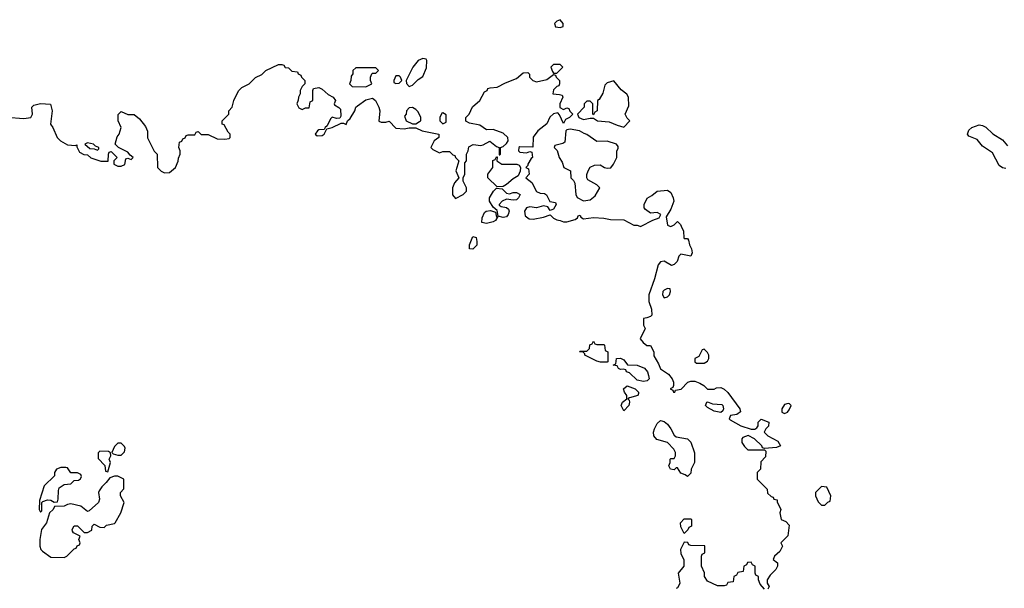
# Model space of a CAD drawing. Header units: inches. Extents: x 2380249 to 2585472, y 382747 to 546448.
# Tile 197 of 256: x 2462405 to 2468281, y 487839 to 491233. Entities that reach past the tile are written whole.
import ezdxf

# ---------------------------------------------------------------- set-up
doc = ezdxf.new("R2010")
doc.units = ezdxf.units.IN
doc.header["$MEASUREMENT"] = 0
doc.layers.add('C4468', color=7, linetype='Continuous')
doc.layers.add('C4469', color=7, linetype='Continuous')

msp = doc.modelspace()

# ---------------------------------------------------------------- linework, layer by layer
at = {"layer": 'C4468', "color": 4, "elevation": 44}
for points in [[(2466105, 490000), (2466110, 489998), (2466113.7, 490000)], [(2466352.5, 490000), (2466366, 489970), (2466368, 489930), (2466370, 489926), (2466390, 489926), (2466396.4, 489916.4), (2466402, 489890), (2466414.6, 489865.4), (2466418, 489842), (2466410, 489822), (2466350, 489834), (2466338, 489822), (2466328, 489790), (2466310, 489772), (2466294.6, 489765.4), (2466250, 489791.3), (2466230, 489786.8), (2466216, 489770), (2466193.1, 489686.9), (2466159.3, 489590), (2466159.3, 489550), (2466175.3, 489504.7), (2466178, 489470), (2466170, 489462), (2466147.3, 489452.7), (2466128, 489450), (2466128, 489410), (2466138, 489390), (2466108.4, 489328.4), (2466126, 489306), (2466148, 489288), (2466170, 489288), (2466188.7, 489250), (2466190, 489226), (2466218, 489178), (2466229, 489149), (2466276.5, 489116.5), (2466298, 489090), (2466306, 489070), (2466306, 489050), (2466302, 489038), (2466286, 489030), (2466302, 489022), (2466306, 489010), (2466314, 489010), (2466318, 489022), (2466352.7, 489027.3), (2466391.6, 489068.4), (2466410, 489075.3), (2466434.6, 489074.6), (2466463.1, 489063.1), (2466488.4, 489048.4), (2466510, 489028), (2466550, 489028), (2466563.6, 489036.4), (2466590, 489038), (2466610, 489028), (2466630, 489008), (2466702, 488910), (2466707.3, 488892.7), (2466684.7, 488875.3), (2466646, 488870), (2466638, 488850), (2466644.7, 488844.7), (2466709, 488809), (2466770, 488788), (2466791.1, 488788.9), (2466803.6, 488796.4), (2466811.1, 488808.9), (2466811.3, 488830), (2466830, 488848.7), (2466875.3, 488830), (2466874, 488806), (2466858, 488790), (2466848, 488770), (2466869, 488749), (2466930, 488718), (2466946, 488690), (2466920.4, 488679.6), (2466850, 488674), (2466838, 488678), (2466834, 488690), (2466790.9, 488730.9), (2466751.3, 488751.3), (2466721.2, 488738.8), (2466715.3, 488730), (2466715.3, 488710), (2466730, 488686), (2466750, 488666), (2466850, 488666), (2466858, 488658), (2466856.4, 488623.6), (2466827.3, 488592.7), (2466826, 488550), (2466806, 488530), (2466806, 488490), (2466866, 488430), (2466867.3, 488407.3), (2466890, 488386), (2466902, 488382), (2466906, 488370), (2466926, 488366), (2466926, 488354), (2466948, 488310), (2466942, 488290), (2466949.2, 488250), (2466978, 488238), (2466996.4, 488216.4), (2466988.7, 488151.3), (2466948, 488110), (2466958, 488090), (2466942, 488058), (2466908.7, 488030), (2466902, 488010), (2466928, 487990), (2466928, 487970), (2466918, 487950), (2466883.1, 487916.9), (2466866, 487890), (2466866, 487870), (2466878, 487850), (2466870, 487834)], [(2466285, 490000), (2466290, 489998), (2466294, 490000)], [(2466850, 487834), (2466823.6, 487863.6), (2466814, 487890), (2466814, 487910), (2466798, 487918), (2466794, 487930), (2466794, 487970), (2466778, 487978), (2466770, 487994), (2466747.3, 487992.7), (2466742, 487978), (2466726, 487970), (2466722, 487938), (2466690, 487934), (2466682, 487918), (2466666, 487910), (2466662, 487878), (2466630, 487874), (2466622, 487858), (2466610, 487854), (2466570, 487854), (2466510, 487882), (2466492, 487910), (2466491.6, 487931.6), (2466474, 487970), (2466474, 488030), (2466478, 488042), (2466494, 488050), (2466492.7, 488092.7), (2466410, 488094), (2466398, 488098), (2466392.7, 488112.7), (2466370, 488114), (2466349, 488070), (2466350, 488046), (2466368.7, 488008.7), (2466368.9, 487971.1), (2466335.3, 487930), (2466344, 487870), (2466340.2, 487859.8), (2466330, 487842), (2466322, 487838)]]:
    msp.add_lwpolyline(points, dxfattribs=at)
at = {"layer": 'C4468', "color": 4}
for points, elevation in [([(2465110, 489864), (2465090, 489866), (2465088.7, 489870), (2465089, 489890), (2465110, 489938), (2465130, 489932), (2465134, 489910), (2465132.2, 489887.8)], 44), ([(2466270, 489628), (2466250, 489619), (2466242.8, 489610), (2466241, 489590), (2466250, 489572), (2466270, 489578), (2466282, 489590), (2466288, 489610), (2466286, 489626)], 44), ([(2465850, 489294), (2465890, 489294), (2465894, 489290), (2465898, 489258), (2465914, 489250), (2465914, 489190), (2465910, 489188), (2465871, 489189), (2465850, 489195.3), (2465778, 489230), (2465778, 489238), (2465768, 489248), (2465746, 489250), (2465750, 489254), (2465790, 489254), (2465806, 489270), (2465807.3, 489292.7), (2465822, 489298), (2465830, 489314), (2465838, 489298)], 44), ([(2466490, 489266), (2466478, 489262), (2466456.9, 489223.1), (2466434, 489210), (2466434, 489190), (2466443.6, 489183.6), (2466490, 489182), (2466510, 489194), (2466518, 489210), (2466518, 489230), (2466510, 489246)], 44), ([(2466126.8, 489073.2), (2466090, 489080.9), (2466044, 489124), (2466026, 489130), (2466022, 489142), (2466007.3, 489147.3), (2465990, 489144), (2465978, 489150), (2465970, 489166), (2465946, 489170), (2465962, 489178), (2465966, 489210), (2465990, 489212), (2466010, 489202), (2466032.7, 489172.7), (2466090, 489171.3), (2466133.4, 489153.4), (2466150.9, 489130.9), (2466158, 489110), (2466162, 489090), (2466150, 489078)], 44), ([(2466010, 488898), (2465995.3, 488930), (2466002, 488950), (2466028, 488970), (2466028.7, 488990), (2466014, 489010), (2466009.2, 489030), (2466030, 489046.8), (2466078, 489030), (2466098, 489010), (2466098, 489002), (2466094, 488990), (2466043.6, 488976.4), (2466034, 488970), (2466042, 488962), (2466044.7, 488950), (2466041, 488930)], 44), ([(2466590, 488888.7), (2466550, 488895.3), (2466510, 488918), (2466498, 488930), (2466506, 488950), (2466510, 488952), (2466539.6, 488939.6), (2466595.3, 488935.3), (2466602, 488930), (2466604.7, 488910), (2466602, 488898)], 44), ([(2466990, 488942), (2466970, 488935.3), (2466954, 488910), (2466954, 488890), (2466970, 488882), (2466986, 488890), (2466996.4, 488903.6), (2467008, 488930), (2466999, 488939)], 44), ([(2466390, 488506), (2466376.4, 488516.4), (2466350, 488526), (2466330, 488558), (2466322, 488558), (2466310, 488546), (2466288, 488550), (2466278, 488570), (2466286, 488590), (2466286, 488610), (2466290, 488614), (2466310, 488614), (2466318, 488630), (2466318, 488650), (2466308, 488670), (2466270, 488708.7), (2466206.6, 488726.6), (2466190, 488748), (2466186.6, 488770), (2466192.3, 488790), (2466210, 488822.8), (2466230, 488840.7), (2466250, 488834), (2466270, 488818.8), (2466291, 488790), (2466310, 488752), (2466322, 488742), (2466390, 488731), (2466410.7, 488710.7), (2466432.7, 488647.3), (2466432, 488590), (2466412, 488550), (2466410, 488526)], 44), ([(2463010, 488706), (2462990, 488706), (2462970, 488686), (2462954, 488650), (2462962, 488642), (2462990, 488634), (2463010, 488634), (2463030, 488654), (2463034.6, 488674.6), (2463030, 488686)], 48), ([(2462883.6, 488656.4), (2462872.7, 488647.3), (2462872.7, 488612.7), (2462912.7, 488572.7), (2462918, 488538), (2462930, 488534), (2462946, 488590), (2462938, 488610), (2462948, 488630), (2462947.3, 488647.3), (2462935.3, 488655.3)], 48), ([(2462680.4, 488560.4), (2462650, 488559), (2462624.7, 488550), (2462612, 488530), (2462612, 488510), (2462551.3, 488450), (2462523.6, 488363.6), (2462522, 488310), (2462530, 488294), (2462538, 488302), (2462538, 488350), (2462543.1, 488356.9), (2462570, 488366), (2462590, 488364.7), (2462610, 488352), (2462630, 488354), (2462635.3, 488370), (2462636.5, 488423.5), (2462641.5, 488438.5), (2462670, 488458.8), (2462710, 488462), (2462730, 488482), (2462756.4, 488483.6), (2462768.4, 488491.6), (2462774.6, 488505.4), (2462770, 488518), (2462750, 488528.7), (2462710, 488528), (2462690, 488558)], 48), ([(2462990, 488508), (2462970, 488508), (2462942, 488498), (2462922, 488470), (2462895.3, 488444.7), (2462879.8, 488420.2), (2462876, 488410), (2462881, 488370), (2462876, 488350), (2462819.6, 488300.4), (2462810, 488298), (2462770, 488328.7), (2462710, 488342), (2462690, 488339), (2462670, 488329.3), (2462612, 488328), (2462604.7, 488310), (2462582, 488290), (2462564, 488230), (2462536, 488190), (2462524.7, 488130), (2462524.7, 488090), (2462532, 488070), (2462541, 488061), (2462590, 488024.7), (2462670, 488022), (2462686, 488030), (2462730, 488074), (2462742, 488078), (2462748, 488092), (2462762, 488098), (2462766, 488110), (2462758, 488130), (2462766, 488150), (2462726, 488170), (2462720.4, 488180.4), (2462718, 488190), (2462729.1, 488210.9), (2462750.7, 488210.7), (2462790, 488172), (2462810, 488172), (2462834.6, 488185.4), (2462838, 488210), (2462850, 488222), (2462883.6, 488203.6), (2462910, 488202), (2462924, 488216), (2462970, 488224.7), (2462975.3, 488230), (2463008.7, 488290), (2463028, 488350), (2463006, 488390), (2463006, 488410), (2463027.3, 488432.7), (2463026, 488490)], 48), ([(2467190, 488446), (2467154, 488410), (2467154, 488390), (2467170, 488354), (2467190, 488334), (2467210, 488334), (2467227.3, 488352.7), (2467242, 488358), (2467246, 488390), (2467222, 488442)], 44), ([(2466370, 488166), (2466350, 488206), (2466348, 488230), (2466370, 488254), (2466410, 488254), (2466414, 488250), (2466414, 488210), (2466398, 488202), (2466392.7, 488187.3)], 44)]:
    msp.add_lwpolyline(points, close=True, dxfattribs=dict(at, elevation=elevation))
at = {"layer": 'C4469', "color": 4, "elevation": 44}
for points in [[(2465630, 491233.2), (2465610, 491224), (2465596, 491210), (2465602, 491190), (2465630, 491186.8), (2465648, 491192), (2465648.7, 491210)], [(2464810, 491002), (2464782, 490990), (2464752, 490950), (2464712, 490870), (2464712.7, 490852.7), (2464730, 490834), (2464750, 490842), (2464783.1, 490876.9), (2464810, 490894), (2464833.6, 490946.4), (2464835.3, 490990), (2464830, 490998)], [(2464530, 490946), (2464410, 490946), (2464394, 490930), (2464394, 490910), (2464383.6, 490896.4), (2464382, 490870), (2464374, 490850), (2464390, 490834), (2464470, 490832), (2464490, 490842), (2464506, 490850), (2464498, 490870), (2464498, 490890), (2464506, 490910), (2464510, 490914), (2464530, 490914), (2464546, 490930)], [(2465630, 490966), (2465590, 490966), (2465574, 490950), (2465583.6, 490923.6), (2465590, 490914), (2465610, 490914), (2465646, 490950)], [(2464670, 490898), (2464650, 490898), (2464638, 490870), (2464638, 490858), (2464650, 490852), (2464670, 490854), (2464686, 490870), (2464678, 490890)], [(2465950, 490868), (2465910, 490855.3), (2465896.9, 490843.1), (2465885.4, 490794.6), (2465863.6, 490756.4), (2465854, 490750), (2465851.6, 490688.4), (2465838, 490682), (2465830, 490666), (2465826, 490670), (2465826, 490730), (2465810, 490746), (2465790, 490746), (2465774, 490730), (2465774, 490710), (2465734, 490670), (2465742, 490650), (2465770, 490638), (2465810, 490646), (2465830, 490644.7), (2465854, 490630), (2465923.6, 490623.6), (2465970, 490602.8), (2466010, 490592), (2466046, 490630), (2466030, 490646), (2466018, 490670), (2466040.4, 490719.6), (2466038, 490770), (2466028.4, 490788.4), (2465993.6, 490813.6)], [(2464750, 490708), (2464730, 490706), (2464714, 490690), (2464711.6, 490668.4), (2464702, 490658), (2464712, 490630), (2464750, 490611.3), (2464770, 490611.3), (2464790, 490624.7), (2464798, 490630), (2464798, 490650), (2464783.1, 490683.1), (2464770, 490698)], [(2464930, 490678), (2464924.7, 490675.3), (2464912, 490650), (2464912, 490630), (2464930, 490612), (2464950, 490622), (2464950, 490666)], [(2465690, 490579), (2465670, 490575.3), (2465664.7, 490570), (2465657.3, 490502.7), (2465646.4, 490493.6), (2465598, 490482), (2465594, 490470), (2465611.6, 490451.6), (2465624.7, 490410), (2465642, 490382), (2465651.6, 490351.6), (2465692, 490330), (2465694, 490290), (2465710, 490274), (2465716.9, 490256.9), (2465724.7, 490190), (2465731.6, 490171.6), (2465770, 490152), (2465810, 490158), (2465838.6, 490181.4), (2465868, 490230), (2465850, 490248), (2465796.4, 490276.4), (2465788.9, 490288.9), (2465788.9, 490308.9), (2465798, 490330), (2465810, 490352), (2465834.6, 490365.4), (2465870, 490366), (2465894, 490350), (2465910, 490346), (2465931.9, 490348.1), (2465949, 490370), (2465968, 490410), (2465968.7, 490450), (2465976.4, 490463.6), (2465976.4, 490476.4), (2465966, 490490), (2465910, 490508.7), (2465850, 490506), (2465790, 490548), (2465772.9, 490552.9), (2465746, 490570)], [(2462810, 490498), (2462794, 490490), (2462823.6, 490463.6), (2462850, 490462), (2462870, 490454), (2462878, 490462), (2462878, 490470), (2462858, 490478), (2462846, 490490)], [(2465282, 490370), (2465371, 490371), (2465385.4, 490365.4), (2465394, 490350), (2465391.6, 490328.4), (2465379.8, 490300.2), (2465350, 490284), (2465310, 490249.2), (2465290, 490237.2), (2465254.6, 490234.6), (2465198, 490290), (2465198, 490310), (2465228, 490350), (2465228.4, 490391.6), (2465242, 490398), (2465250, 490414), (2465254, 490414), (2465252, 490390)], [(2465327.3, 490192.7), (2465350, 490202), (2465370, 490202), (2465392, 490190), (2465382, 490170), (2465370, 490158), (2465350, 490155.3), (2465310, 490162), (2465284.7, 490150), (2465266, 490130), (2465266, 490126), (2465278, 490118), (2465311, 490111), (2465322, 490102), (2465326.8, 490090), (2465320.7, 490070), (2465310, 490057.2), (2465290, 490053.2), (2465260.4, 490060.4), (2465254.6, 490094.6), (2465230, 490114), (2465209.6, 490149.7), (2465209.5, 490170.5), (2465233.2, 490210), (2465250, 490226.8), (2465284, 490224), (2465310, 490198)], [(2465250, 490054), (2465258, 490058), (2465244.9, 490035.1), (2465230, 490027.3), (2465190, 490017.4), (2465163.3, 490023.3), (2465164.2, 490050), (2465178, 490082), (2465189.6, 490090.4), (2465214.8, 490094.8), (2465243.6, 490083.6)]]:
    msp.add_lwpolyline(points, close=True, dxfattribs=at)
at = {"layer": 'C4469', "color": 4}
for points, elevation in [([(2462328.1, 490651.9), (2462430, 490644), (2462471.6, 490648.4), (2462482, 490670), (2462478, 490710), (2462490, 490722), (2462530, 490732.7), (2462588, 490728), (2462599, 490690), (2462588, 490610), (2462602, 490590), (2462629, 490530), (2462649, 490510), (2462690, 490487), (2462738, 490482), (2462746, 490486), (2462746, 490474), (2462762, 490442), (2462788.4, 490428.4), (2462810, 490426), (2462830, 490408), (2462890, 490388.7), (2462932, 490388), (2462934, 490430), (2462938, 490442), (2462950, 490446), (2462986, 490410), (2462966, 490390), (2462966, 490370), (2462990, 490358), (2463010, 490359), (2463032, 490368), (2463038, 490402), (2463050, 490406), (2463070, 490398), (2463082, 490410), (2463063.6, 490423.6), (2463050, 490442), (2462994, 490470), (2462974, 490490), (2462986, 490534), (2462998, 490550), (2463011.3, 490590), (2462992, 490630), (2462992.7, 490667.3), (2463010, 490686), (2463050, 490668), (2463087.3, 490667.3), (2463120.4, 490640.4), (2463156.4, 490596.4), (2463167.3, 490567.3), (2463168.4, 490528.4), (2463207.3, 490447.3), (2463226, 490430), (2463228, 490350), (2463250, 490328), (2463270, 490318), (2463299.6, 490320.4), (2463334, 490350), (2463351.6, 490388.4), (2463352.7, 490407.3), (2463362, 490430), (2463362, 490450), (2463354, 490470), (2463358, 490502), (2463372, 490508), (2463378, 490522), (2463392.7, 490527.3), (2463398, 490542), (2463410, 490546), (2463450, 490546), (2463458, 490562), (2463470, 490566), (2463488.4, 490548.4), (2463530, 490548), (2463582.7, 490522.7), (2463630, 490519), (2463656, 490524), (2463662, 490530), (2463662, 490550), (2463650, 490562), (2463624.7, 490604.7), (2463614, 490610), (2463614, 490630), (2463654, 490670), (2463654, 490690), (2463672, 490710), (2463682, 490750), (2463711.1, 490808.9), (2463731.1, 490828.9), (2463774, 490850), (2463811.6, 490888.4), (2463850, 490906), (2463874, 490930), (2463950, 490966), (2463970, 490966), (2463982, 490962), (2463988.4, 490948.4), (2464010, 490946), (2464030, 490926), (2464062, 490922), (2464066, 490910), (2464082, 490902), (2464086, 490890), (2464106, 490870), (2464106, 490850), (2464090, 490834), (2464078, 490810), (2464078, 490790), (2464068, 490770), (2464067.3, 490752.7), (2464058, 490730), (2464070, 490706), (2464090, 490698), (2464110, 490706), (2464132.7, 490707.3), (2464138, 490742), (2464154, 490750), (2464154, 490810), (2464158, 490822), (2464190, 490828), (2464210, 490819), (2464246.6, 490786.6), (2464275.3, 490770), (2464288.7, 490750), (2464282, 490730), (2464284, 490724), (2464310, 490708.7), (2464318.6, 490698.6), (2464322, 490658), (2464315.3, 490644.7), (2464296.4, 490643.6), (2464269.1, 490650.9), (2464259, 490641), (2464240.4, 490599.6), (2464228, 490590), (2464222, 490578), (2464190, 490576), (2464182, 490570), (2464169, 490549), (2464180.4, 490540.4), (2464210, 490542), (2464222, 490550), (2464238, 490582), (2464270, 490588.7), (2464323.6, 490616.4), (2464336.4, 490616.4), (2464352.7, 490607.3), (2464362, 490630), (2464376.3, 490643.7), (2464404, 490690), (2464411, 490710), (2464420.5, 490719.5), (2464470, 490754), (2464510, 490764), (2464528.7, 490750), (2464549, 490710), (2464554, 490690), (2464547.3, 490627.3), (2464562, 490622), (2464590, 490622), (2464610, 490628), (2464650, 490585.2), (2464698.8, 490581.2), (2464730, 490588), (2464770, 490588), (2464806, 490570), (2464906, 490550), (2464906, 490530), (2464878, 490510), (2464858, 490470), (2464870, 490458), (2464910, 490438), (2464930, 490446), (2464970, 490446), (2464990, 490426), (2465002, 490422), (2465006, 490410), (2465026, 490390), (2465008, 490330), (2465026, 490290), (2465000.2, 490259.8), (2464988.7, 490230), (2464988.4, 490188.4), (2465006, 490166), (2465050.6, 490189.4), (2465071.3, 490210), (2465071, 490230), (2465051.3, 490270), (2465051.3, 490290), (2465061, 490310), (2465062, 490378), (2465071.3, 490390), (2465072, 490430), (2465082, 490450), (2465085.4, 490474.6), (2465111.1, 490488.9), (2465156.9, 490483.1), (2465170, 490486), (2465210, 490508), (2465250, 490475.3), (2465266, 490470), (2465266, 490426), (2465270, 490426), (2465274, 490430), (2465274, 490470), (2465290, 490475.3), (2465310, 490493.2), (2465320.5, 490510), (2465318.4, 490530), (2465290, 490554.9), (2465230, 490578), (2465190, 490574.8), (2465150, 490603.8), (2465090, 490616.3), (2465066.9, 490626.9), (2465067.3, 490650), (2465086.8, 490670), (2465107.3, 490712.7), (2465151.3, 490750), (2465178, 490802), (2465194, 490810), (2465198, 490822), (2465212.7, 490827.3), (2465254, 490830), (2465303.5, 490856.5), (2465370, 490882), (2465410, 490915.3), (2465438, 490918), (2465447.3, 490907.3), (2465448, 490890), (2465468, 490870), (2465490, 490862), (2465550, 490875.3), (2465590, 490906), (2465602, 490902), (2465606, 490890), (2465626, 490870), (2465626, 490850), (2465622, 490838), (2465610, 490834), (2465590, 490814), (2465586, 490790), (2465627.3, 490787.3), (2465642, 490782), (2465646, 490770), (2465628, 490730), (2465628.4, 490708.4), (2465650, 490698), (2465670, 490706), (2465682, 490702), (2465687.3, 490687.3), (2465706, 490670), (2465686, 490650), (2465663.1, 490636.9), (2465650, 490614), (2465626, 490666), (2465616.9, 490676.9), (2465590, 490671), (2465569.6, 490650.4), (2465550, 490611), (2465498, 490570), (2465470, 490532), (2465467.3, 490472.7), (2465390, 490474.8), (2465384, 490470), (2465382, 490450), (2465390, 490442), (2465430, 490438), (2465450, 490446), (2465462, 490442), (2465466, 490410), (2465456.4, 490403.6), (2465438, 490370), (2465438, 490362), (2465426, 490350), (2465442, 490342), (2465446, 490310), (2465426, 490290), (2465460.4, 490260.4), (2465490, 490208), (2465510, 490198), (2465536.4, 490196.4), (2465548.4, 490188.4), (2465568.7, 490148.7), (2465602, 490142), (2465606, 490130), (2465590, 490102), (2465570, 490094), (2465556, 490116), (2465530, 490122.8), (2465490, 490110.8), (2465450, 490116.3), (2465430, 490110.7), (2465417, 490090), (2465422, 490062), (2465444.5, 490044.5), (2465470, 490042.7), (2465530, 490054), (2465570, 490068), (2465590, 490048), (2465610, 490038), (2465630, 490035.3), (2465650, 490026), (2465670, 490026), (2465719.6, 490040.4), (2465734, 490050), (2465738, 490062), (2465750, 490066), (2465754, 490054), (2465770, 490044), (2465830, 490053.2), (2465890, 490049.3), (2465930, 490040.9), (2466010, 490039), (2466070, 490006), (2466090, 490006), (2466105, 490000)], 44), ([(2468290, 490344), (2468270, 490348), (2468250, 490362), (2468210, 490438), (2468150, 490477.2), (2468118, 490518), (2468070, 490538), (2468062, 490550), (2468070, 490574), (2468086, 490590), (2468130, 490604.7), (2468150, 490601), (2468170, 490590.8), (2468211.9, 490551.9), (2468270, 490515.5), (2468299.9, 490479.9)], 36), ([(2466113.7, 490000), (2466182.8, 490037.2), (2466222, 490050), (2466232, 490070), (2466210, 490082), (2466170, 490078), (2466139.8, 490099.8), (2466131.3, 490110), (2466131, 490130), (2466150, 490168), (2466177.3, 490182.7), (2466210, 490208.7), (2466270, 490215.3), (2466290, 490202), (2466305.2, 490170), (2466309.2, 490150), (2466290, 490102), (2466263.1, 490056.9), (2466270, 490006), (2466285, 490000)], 44), ([(2466294, 490000), (2466310, 490008), (2466330, 490028), (2466348, 490010), (2466352.5, 490000)], 44)]:
    msp.add_lwpolyline(points, dxfattribs=dict(at, elevation=elevation))

doc.saveas('drawing.dxf')
